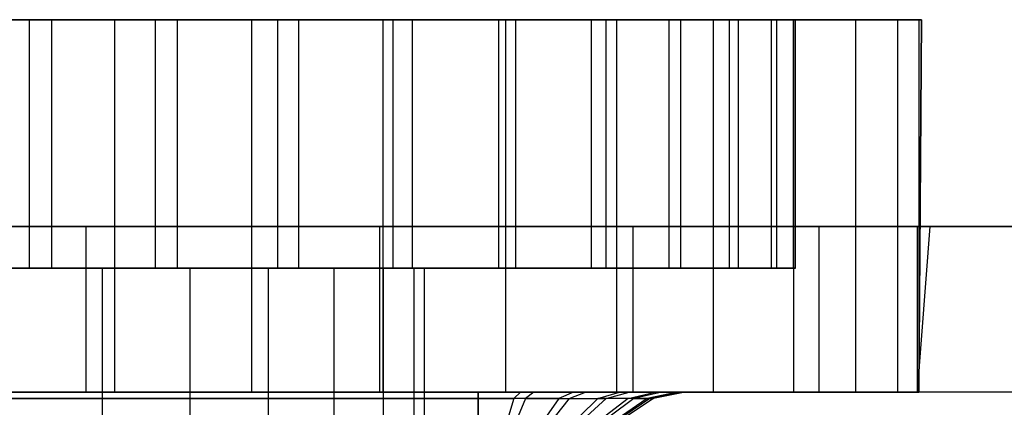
# Model space of a CAD drawing. Extents: x -3.55 to 3.54, y 0.19 to 5.65.
# Tile 40 of 58: x 2.13 to 2.6, y 3.67 to 3.86. Entities that reach past the tile are written whole.
import ezdxf

# ---------------------------------------------------------------- set-up
doc = ezdxf.new("R2010")
doc.units = 0
doc.header["$MEASUREMENT"] = 0
doc.layers.get('0').update_dxf_attribs({"color": 13, "linetype": 'CONTINUOUS'})

# ---------------------------------------------------------------- blocks, each defined once
blk = doc.blocks.new('EASY_LEFT_PM_STL')
at = {"color": 0}
for p, q in [((2.07512, 3.85851, 5.27591), (2.13527, 3.85851, 5.27256)), ((2.07512, 3.85851, 5.27591), (2.13527, 3.85851, 5.27256)), ((2.14583, 3.85851, 6.01994), (2.08561, 3.85851, 6.01829)), ((2.14583, 3.85851, 6.01994), (2.08561, 3.85851, 6.01829)), ((2.17565, 3.85851, 5.21624), (2.1094, 3.85851, 5.2137)), ((2.1094, 3.85851, 6.07921), (2.17565, 3.85851, 6.07667)), ((2.1094, 3.85851, 6.07921), (2.17565, 3.85851, 6.07667)), ((2.17565, 3.85851, 5.21624), (2.1094, 3.85851, 5.2137)), ((2.13527, 3.85851, 5.27256), (2.19518, 3.85851, 5.2789)), ((2.13527, 3.7404, 5.27256), (2.13527, 3.85851, 5.27256)), ((2.13527, 3.7404, 5.27256), (2.13527, 3.85851, 5.27256)), ((2.13527, 3.85851, 5.27256), (2.19518, 3.85851, 5.2789)), ((2.20554, 3.85851, 6.01191), (2.14583, 3.85851, 6.01994)), ((2.14583, 3.7404, 6.01994), (2.14583, 3.85851, 6.01994)), ((2.20554, 3.85851, 6.01191), (2.14583, 3.85851, 6.01994)), ((2.14583, 3.7404, 6.01994), (2.14583, 3.85851, 6.01994)), ((2.24074, 3.85851, 5.22887), (2.17565, 3.85851, 5.21624)), ((2.17565, 3.85851, 6.07667), (2.24074, 3.85851, 6.06405)), ((2.17565, 3.85851, 6.07667), (2.24074, 3.85851, 6.06405)), ((2.17565, 3.85851, 6.07667), (2.17565, 3.68135, 6.07667)), ((2.17565, 3.85851, 6.07667), (2.17565, 3.68135, 6.07667)), ((2.17565, 3.85851, 5.21624), (2.17565, 3.68135, 5.21624)), ((2.24074, 3.85851, 5.22887), (2.17565, 3.85851, 5.21624)), ((2.17565, 3.85851, 5.21624), (2.17565, 3.68135, 5.21624)), ((2.19518, 3.85851, 5.2789), (2.2533, 3.85851, 5.29478)), ((2.19518, 3.7404, 5.2789), (2.19518, 3.85851, 5.2789)), ((2.19518, 3.7404, 5.2789), (2.19518, 3.85851, 5.2789)), ((2.19518, 3.85851, 5.2789), (2.2533, 3.85851, 5.29478)), ((2.26318, 3.85851, 5.9944), (2.20554, 3.85851, 6.01191)), ((2.20554, 3.7404, 6.01191), (2.20554, 3.85851, 6.01191)), ((2.26318, 3.85851, 5.9944), (2.20554, 3.85851, 6.01191)), ((2.20554, 3.7404, 6.01191), (2.20554, 3.85851, 6.01191)), ((2.30314, 3.85851, 5.25128), (2.24074, 3.85851, 5.22887)), ((2.24074, 3.85851, 6.06405), (2.30314, 3.85851, 6.04164)), ((2.24074, 3.85851, 6.06405), (2.30314, 3.85851, 6.04164)), ((2.24074, 3.85851, 6.06405), (2.24074, 3.68135, 6.06405)), ((2.24074, 3.85851, 6.06405), (2.24074, 3.68135, 6.06405)), ((2.24074, 3.85851, 5.22887), (2.24074, 3.68135, 5.22887)), ((2.30314, 3.85851, 5.25128), (2.24074, 3.85851, 5.22887)), ((2.24074, 3.85851, 5.22887), (2.24074, 3.68135, 5.22887)), ((2.2533, 3.85851, 5.29478), (2.30811, 3.85851, 5.31978)), ((2.2533, 3.7404, 5.29478), (2.2533, 3.85851, 5.29478)), ((2.2533, 3.7404, 5.29478), (2.2533, 3.85851, 5.29478)), ((2.2533, 3.85851, 5.29478), (2.30811, 3.85851, 5.31978)), ((2.31726, 3.85851, 5.96786), (2.26318, 3.85851, 5.9944)), ((2.26318, 3.7404, 5.9944), (2.26318, 3.85851, 5.9944)), ((2.31726, 3.85851, 5.96786), (2.26318, 3.85851, 5.9944)), ((2.26318, 3.7404, 5.9944), (2.26318, 3.85851, 5.9944)), ((2.36139, 3.85851, 5.28295), (2.30314, 3.85851, 5.25128)), ((2.30314, 3.85851, 6.04164), (2.36139, 3.85851, 6.00996)), ((2.30314, 3.85851, 6.04164), (2.36139, 3.85851, 6.00996)), ((2.30314, 3.85851, 6.04164), (2.30314, 3.68135, 6.04164)), ((2.30314, 3.85851, 6.04164), (2.30314, 3.68135, 6.04164)), ((2.30314, 3.85851, 5.25128), (2.30314, 3.68135, 5.25128)), ((2.36139, 3.85851, 5.28295), (2.30314, 3.85851, 5.25128)), ((2.30314, 3.85851, 5.25128), (2.30314, 3.68135, 5.25128)), ((2.30811, 3.85851, 5.31978), (2.35819, 3.85851, 5.35325)), ((2.30811, 3.7404, 5.31978), (2.30811, 3.85851, 5.31978)), ((2.30811, 3.7404, 5.31978), (2.30811, 3.85851, 5.31978)), ((2.30811, 3.85851, 5.31978), (2.35819, 3.85851, 5.35325)), ((2.36638, 3.85851, 5.93298), (2.31726, 3.85851, 5.96786)), ((2.31726, 3.7404, 5.96786), (2.31726, 3.85851, 5.96786)), ((2.36638, 3.85851, 5.93298), (2.31726, 3.85851, 5.96786)), ((2.31726, 3.7404, 5.96786), (2.31726, 3.85851, 5.96786)), ((2.35819, 3.85851, 5.35325), (2.40225, 3.85851, 5.39434)), ((2.35819, 3.7404, 5.35325), (2.35819, 3.85851, 5.35325)), ((2.35819, 3.7404, 5.35325), (2.35819, 3.85851, 5.35325)), ((2.35819, 3.85851, 5.35325), (2.40225, 3.85851, 5.39434)), ((2.41412, 3.85851, 5.32315), (2.36139, 3.85851, 5.28295)), ((2.36139, 3.85851, 6.00996), (2.41412, 3.85851, 5.96977)), ((2.36139, 3.85851, 6.00996), (2.41412, 3.85851, 5.96977)), ((2.36139, 3.85851, 6.00996), (2.36139, 3.68135, 6.00996)), ((2.36139, 3.85851, 6.00996), (2.36139, 3.68135, 6.00996)), ((2.36139, 3.85851, 5.28295), (2.36139, 3.68135, 5.28295)), ((2.41412, 3.85851, 5.32315), (2.36139, 3.85851, 5.28295)), ((2.36139, 3.85851, 5.28295), (2.36139, 3.68135, 5.28295)), ((2.40926, 3.85851, 5.89067), (2.36638, 3.85851, 5.93298)), ((2.36638, 3.7404, 5.93298), (2.36638, 3.85851, 5.93298)), ((2.40926, 3.85851, 5.89067), (2.36638, 3.85851, 5.93298)), ((2.36638, 3.7404, 5.93298), (2.36638, 3.85851, 5.93298)), ((2.40225, 3.85851, 5.39434), (2.43914, 3.85851, 5.44196)), ((2.40225, 3.7404, 5.39434), (2.40225, 3.85851, 5.39434)), ((2.40225, 3.7404, 5.39434), (2.40225, 3.85851, 5.39434)), ((2.40225, 3.85851, 5.39434), (2.43914, 3.85851, 5.44196)), ((2.4448, 3.85851, 5.84202), (2.40926, 3.85851, 5.89067)), ((2.40926, 3.7404, 5.89067), (2.40926, 3.85851, 5.89067)), ((2.4448, 3.85851, 5.84202), (2.40926, 3.85851, 5.89067)), ((2.40926, 3.7404, 5.89067), (2.40926, 3.85851, 5.89067)), ((2.46009, 3.85851, 5.37092), (2.41412, 3.85851, 5.32315)), ((2.41412, 3.85851, 5.96977), (2.46009, 3.85851, 5.92199)), ((2.41412, 3.85851, 5.96977), (2.46009, 3.85851, 5.92199)), ((2.41412, 3.85851, 5.96977), (2.41412, 3.68135, 5.96977)), ((2.41412, 3.85851, 5.96977), (2.41412, 3.68135, 5.96977)), ((2.41412, 3.85851, 5.32315), (2.41412, 3.68135, 5.32315)), ((2.46009, 3.85851, 5.37092), (2.41412, 3.85851, 5.32315)), ((2.41412, 3.85851, 5.32315), (2.41412, 3.68135, 5.32315)), ((2.43914, 3.85851, 5.44196), (2.46791, 3.85851, 5.49489)), ((2.43914, 3.7404, 5.44196), (2.43914, 3.85851, 5.44196)), ((2.43914, 3.7404, 5.44196), (2.43914, 3.85851, 5.44196)), ((2.43914, 3.85851, 5.44196), (2.46791, 3.85851, 5.49489)), ((2.47206, 3.85851, 5.7883), (2.4448, 3.85851, 5.84202)), ((2.4448, 3.7404, 5.84202), (2.4448, 3.85851, 5.84202)), ((2.47206, 3.85851, 5.7883), (2.4448, 3.85851, 5.84202)), ((2.4448, 3.7404, 5.84202), (2.4448, 3.85851, 5.84202)), ((2.49824, 3.85851, 5.42515), (2.46009, 3.85851, 5.37092)), ((2.46009, 3.85851, 5.92199), (2.49824, 3.85851, 5.86776)), ((2.46009, 3.85851, 5.92199), (2.49824, 3.85851, 5.86776)), ((2.46009, 3.85851, 5.92199), (2.46009, 3.68135, 5.92199)), ((2.46009, 3.85851, 5.92199), (2.46009, 3.68135, 5.92199)), ((2.46009, 3.85851, 5.37092), (2.46009, 3.68135, 5.37092)), ((2.49824, 3.85851, 5.42515), (2.46009, 3.85851, 5.37092)), ((2.46009, 3.85851, 5.37092), (2.46009, 3.68135, 5.37092)), ((2.46791, 3.85851, 5.49489), (2.48781, 3.85851, 5.55175)), ((2.46791, 3.7404, 5.49489), (2.46791, 3.85851, 5.49489)), ((2.46791, 3.7404, 5.49489), (2.46791, 3.85851, 5.49489)), ((2.46791, 3.85851, 5.49489), (2.48781, 3.85851, 5.55175)), ((2.49034, 3.85851, 5.7309), (2.47206, 3.85851, 5.7883)), ((2.47206, 3.7404, 5.7883), (2.47206, 3.85851, 5.7883)), ((2.49034, 3.85851, 5.7309), (2.47206, 3.85851, 5.7883)), ((2.47206, 3.7404, 5.7883), (2.47206, 3.85851, 5.7883)), ((2.48781, 3.85851, 5.55175), (2.49832, 3.85851, 5.61107)), ((2.48781, 3.7404, 5.55175), (2.48781, 3.85851, 5.55175)), ((2.48781, 3.7404, 5.55175), (2.48781, 3.85851, 5.55175)), ((2.48781, 3.85851, 5.55175), (2.49832, 3.85851, 5.61107)), ((2.49917, 3.85851, 5.67131), (2.49034, 3.85851, 5.7309)), ((2.49034, 3.7404, 5.7309), (2.49034, 3.85851, 5.7309)), ((2.49917, 3.85851, 5.67131), (2.49034, 3.85851, 5.7309)), ((2.49034, 3.7404, 5.7309), (2.49034, 3.85851, 5.7309)), ((2.52766, 3.85851, 5.48457), (2.49824, 3.85851, 5.42515)), ((2.49824, 3.85851, 5.86776), (2.52766, 3.85851, 5.80835)), ((2.49824, 3.85851, 5.86776), (2.52766, 3.85851, 5.80835)), ((2.49824, 3.85851, 5.86776), (2.49824, 3.68135, 5.86776)), ((2.49824, 3.85851, 5.86776), (2.49824, 3.68135, 5.86776)), ((2.49824, 3.85851, 5.42515), (2.49824, 3.68135, 5.42515)), ((2.52766, 3.85851, 5.48457), (2.49824, 3.85851, 5.42515)), ((2.49824, 3.85851, 5.42515), (2.49824, 3.68135, 5.42515)), ((2.49832, 3.85851, 5.61107), (2.49917, 3.85851, 5.67131)), ((2.49832, 3.7404, 5.61107), (2.49832, 3.85851, 5.61107)), ((2.49832, 3.7404, 5.61107), (2.49832, 3.85851, 5.61107)), ((2.49832, 3.85851, 5.61107), (2.49917, 3.85851, 5.67131)), ((2.49917, 3.7404, 5.67131), (2.49917, 3.85851, 5.67131)), ((2.49917, 3.7404, 5.67131), (2.49917, 3.85851, 5.67131)), ((2.54766, 3.85851, 5.54778), (2.52766, 3.85851, 5.48457)), ((2.52766, 3.85851, 5.80835), (2.54766, 3.85851, 5.74513)), ((2.52766, 3.85851, 5.80835), (2.54766, 3.85851, 5.74513)), ((2.52766, 3.85851, 5.80835), (2.52766, 3.68135, 5.80835)), ((2.52766, 3.85851, 5.80835), (2.52766, 3.68135, 5.80835)), ((2.52766, 3.85851, 5.48457), (2.52766, 3.68135, 5.48457)), ((2.54766, 3.85851, 5.54778), (2.52766, 3.85851, 5.48457)), ((2.52766, 3.85851, 5.48457), (2.52766, 3.68135, 5.48457)), ((2.54766, 3.85851, 5.74513), (2.55778, 3.85851, 5.67961)), ((2.55778, 3.85851, 5.61331), (2.54766, 3.85851, 5.54778)), ((2.54766, 3.85851, 5.74513), (2.55778, 3.85851, 5.67961)), ((2.54766, 3.85851, 5.74513), (2.54766, 3.68135, 5.74513)), ((2.54766, 3.85851, 5.74513), (2.54766, 3.68135, 5.74513)), ((2.54766, 3.85851, 5.54778), (2.54766, 3.68135, 5.54778)), ((2.55778, 3.85851, 5.61331), (2.54766, 3.85851, 5.54778)), ((2.54766, 3.85851, 5.54778), (2.54766, 3.68135, 5.54778)), ((2.55778, 3.85851, 5.67961), (2.55906, 3.85851, 5.64646)), ((2.55906, 3.85851, 5.64646), (2.55778, 3.85851, 5.61331)), ((2.55778, 3.85851, 5.67961), (2.55906, 3.85851, 5.64646)), ((2.55778, 3.85851, 5.67961), (2.55778, 3.68135, 5.67961)), ((2.55778, 3.68135, 5.67961), (2.55906, 3.85851, 5.64646)), ((2.55778, 3.85851, 5.67961), (2.55778, 3.68135, 5.67961)), ((2.55778, 3.85851, 5.61331), (2.55778, 3.68135, 5.61331)), ((2.55778, 3.85851, 5.61331), (2.55778, 3.68135, 5.61331)), ((2.55906, 3.85851, 5.64646), (2.55778, 3.85851, 5.61331)), ((2.55906, 3.85851, 5.64646), (2.55778, 3.68135, 5.61331)), ((2.55906, 3.85851, 5.64646), (2.55778, 3.68135, 5.61331)), ((2.55778, 3.68135, 5.67961), (2.55906, 3.85851, 5.64646)), ((-3.54331, 3.76009, 6.35512), (3.54331, 3.76009, 6.35512)), ((3.54331, 3.76009, 4.9378), (-3.54331, 3.76009, 4.9378)), ((-3.54331, 3.76009, 6.35512), (3.54331, 3.76009, 6.35512)), ((3.54331, 3.76009, 4.9378), (-3.54331, 3.76009, 4.9378)), ((2.16207, 3.76009, 6.08197), (2.01871, 3.76009, 6.07009)), ((2.01871, 3.76009, 5.22282), (2.16207, 3.76009, 5.21094)), ((2.01871, 3.76009, 5.22282), (2.16207, 3.76009, 5.21094)), ((2.16207, 3.76009, 6.08197), (2.01871, 3.76009, 6.07009)), ((2.30153, 3.76009, 6.04666), (2.16207, 3.76009, 6.08197)), ((2.16207, 3.76009, 5.21094), (2.30153, 3.76009, 5.24626)), ((2.16207, 3.76009, 5.21094), (2.30153, 3.76009, 5.24626)), ((2.16207, 3.76009, 5.21094), (2.16207, 3.68135, 5.21094)), ((2.16207, 3.76009, 5.21094), (2.16207, 3.68135, 5.21094)), ((2.16207, 3.76009, 6.08197), (2.16207, 3.68135, 6.08197)), ((2.16207, 3.76009, 6.08197), (2.16207, 3.68135, 6.08197)), ((2.30153, 3.76009, 6.04666), (2.16207, 3.76009, 6.08197)), ((2.42196, 3.76009, 5.96797), (2.30153, 3.76009, 6.04666)), ((2.30153, 3.76009, 5.24626), (2.42196, 3.76009, 5.32494)), ((2.30153, 3.76009, 5.24626), (2.42196, 3.76009, 5.32494)), ((2.30153, 3.76009, 5.24626), (2.30153, 3.68135, 5.24626)), ((2.30153, 3.76009, 5.24626), (2.30153, 3.68135, 5.24626)), ((2.30153, 3.76009, 6.04666), (2.30153, 3.68135, 6.04666)), ((2.30153, 3.76009, 6.04666), (2.30153, 3.68135, 6.04666)), ((2.42196, 3.76009, 5.96797), (2.30153, 3.76009, 6.04666)), ((2.51032, 3.76009, 5.85445), (2.42196, 3.76009, 5.96797)), ((2.42196, 3.76009, 5.32494), (2.51032, 3.76009, 5.43846)), ((2.42196, 3.76009, 5.32494), (2.51032, 3.76009, 5.43846)), ((2.42196, 3.76009, 5.32494), (2.42196, 3.68135, 5.32494)), ((2.42196, 3.76009, 5.32494), (2.42196, 3.68135, 5.32494)), ((2.42196, 3.76009, 5.96797), (2.42196, 3.68135, 5.96797)), ((2.42196, 3.76009, 5.96797), (2.42196, 3.68135, 5.96797)), ((2.51032, 3.76009, 5.85445), (2.42196, 3.76009, 5.96797)), ((2.55703, 3.76009, 5.71839), (2.51032, 3.76009, 5.85445)), ((2.51032, 3.76009, 5.43846), (2.55703, 3.76009, 5.57453)), ((2.51032, 3.76009, 5.85445), (2.51032, 3.68135, 5.85445)), ((2.55703, 3.76009, 5.71839), (2.51032, 3.76009, 5.85445)), ((2.51032, 3.76009, 5.43846), (2.55703, 3.76009, 5.57453)), ((2.51032, 3.76009, 5.43846), (2.51032, 3.68135, 5.43846)), ((2.51032, 3.76009, 5.43846), (2.51032, 3.68135, 5.43846)), ((2.51032, 3.76009, 5.85445), (2.51032, 3.68135, 5.85445)), ((2.56299, 3.76009, 5.64646), (2.55703, 3.76009, 5.71839)), ((2.55703, 3.76009, 5.57453), (2.56299, 3.76009, 5.64646)), ((2.55703, 3.76009, 5.71839), (2.55703, 3.68135, 5.71839)), ((2.55703, 3.76009, 5.71839), (2.55703, 3.68135, 5.71839)), ((2.56299, 3.76009, 5.64646), (2.55703, 3.76009, 5.71839)), ((2.56299, 3.76009, 5.64646), (2.55703, 3.68135, 5.71839)), ((2.56299, 3.76009, 5.64646), (2.55703, 3.68135, 5.71839)), ((2.56299, 3.76009, 5.64646), (2.55703, 3.68135, 5.57453)), ((2.56299, 3.76009, 5.64646), (2.55703, 3.68135, 5.57453)), ((2.55703, 3.76009, 5.57453), (2.56299, 3.76009, 5.64646)), ((2.55703, 3.76009, 5.57453), (2.55703, 3.68135, 5.57453)), ((2.55703, 3.76009, 5.57453), (2.55703, 3.68135, 5.57453)), ((2.13527, 3.7404, 5.27256), (2.07512, 3.7404, 5.27591)), ((2.13527, 3.7404, 5.27256), (2.07512, 3.7404, 5.27591)), ((2.08561, 3.7404, 6.01829), (2.14583, 3.7404, 6.01994)), ((2.08561, 3.7404, 6.01829), (2.14583, 3.7404, 6.01994)), ((2.12598, 3.7404, 5.44961), (2.16979, 3.7404, 5.45454)), ((2.16979, 3.7404, 5.83837), (2.12598, 3.7404, 5.84331)), ((2.16979, 3.7404, 5.83837), (2.12598, 3.7404, 5.84331)), ((2.12598, 3.7404, 5.44961), (2.16979, 3.7404, 5.45454)), ((2.19518, 3.7404, 5.2789), (2.13527, 3.7404, 5.27256)), ((2.19518, 3.7404, 5.2789), (2.13527, 3.7404, 5.27256)), ((2.14583, 3.7404, 6.01994), (2.20554, 3.7404, 6.01191)), ((2.14583, 3.7404, 6.01994), (2.20554, 3.7404, 6.01191)), ((2.16979, 3.7404, 5.45454), (2.21139, 3.7404, 5.4691)), ((2.21139, 3.7404, 5.82381), (2.16979, 3.7404, 5.83837)), ((2.16979, 3.7404, 5.83837), (2.16979, 3.66166, 5.83837)), ((2.16979, 3.7404, 5.83837), (2.16979, 3.66166, 5.83837)), ((2.21139, 3.7404, 5.82381), (2.16979, 3.7404, 5.83837)), ((2.16979, 3.7404, 5.45454), (2.21139, 3.7404, 5.4691)), ((2.16979, 3.7404, 5.45454), (2.16979, 3.66166, 5.45454)), ((2.16979, 3.7404, 5.45454), (2.16979, 3.66166, 5.45454)), ((2.2533, 3.7404, 5.29478), (2.19518, 3.7404, 5.2789)), ((2.2533, 3.7404, 5.29478), (2.19518, 3.7404, 5.2789)), ((2.20554, 3.7404, 6.01191), (2.26318, 3.7404, 5.9944)), ((2.20554, 3.7404, 6.01191), (2.26318, 3.7404, 5.9944)), ((2.21139, 3.7404, 5.4691), (2.24872, 3.7404, 5.49255)), ((2.24872, 3.7404, 5.80036), (2.21139, 3.7404, 5.82381)), ((2.21139, 3.7404, 5.82381), (2.21139, 3.66166, 5.82381)), ((2.21139, 3.7404, 5.82381), (2.21139, 3.66166, 5.82381)), ((2.24872, 3.7404, 5.80036), (2.21139, 3.7404, 5.82381)), ((2.21139, 3.7404, 5.4691), (2.24872, 3.7404, 5.49255)), ((2.21139, 3.7404, 5.4691), (2.21139, 3.66166, 5.4691)), ((2.21139, 3.7404, 5.4691), (2.21139, 3.66166, 5.4691)), ((2.24872, 3.7404, 5.49255), (2.27989, 3.7404, 5.52372)), ((2.27989, 3.7404, 5.76919), (2.24872, 3.7404, 5.80036)), ((2.24872, 3.7404, 5.80036), (2.24872, 3.66166, 5.80036)), ((2.24872, 3.7404, 5.80036), (2.24872, 3.66166, 5.80036)), ((2.27989, 3.7404, 5.76919), (2.24872, 3.7404, 5.80036)), ((2.24872, 3.7404, 5.49255), (2.27989, 3.7404, 5.52372)), ((2.24872, 3.7404, 5.49255), (2.24872, 3.66166, 5.49255)), ((2.24872, 3.7404, 5.49255), (2.24872, 3.66166, 5.49255)), ((2.30811, 3.7404, 5.31978), (2.2533, 3.7404, 5.29478)), ((2.30811, 3.7404, 5.31978), (2.2533, 3.7404, 5.29478)), ((2.26318, 3.7404, 5.9944), (2.31726, 3.7404, 5.96786)), ((2.26318, 3.7404, 5.9944), (2.31726, 3.7404, 5.96786)), ((2.27989, 3.7404, 5.52372), (2.30334, 3.7404, 5.56105)), ((2.30334, 3.7404, 5.73187), (2.27989, 3.7404, 5.76919)), ((2.27989, 3.7404, 5.76919), (2.27989, 3.66166, 5.76919)), ((2.27989, 3.7404, 5.76919), (2.27989, 3.66166, 5.76919)), ((2.30334, 3.7404, 5.73187), (2.27989, 3.7404, 5.76919)), ((2.27989, 3.7404, 5.52372), (2.30334, 3.7404, 5.56105)), ((2.27989, 3.7404, 5.52372), (2.27989, 3.66166, 5.52372)), ((2.27989, 3.7404, 5.52372), (2.27989, 3.66166, 5.52372)), ((2.30334, 3.7404, 5.56105), (2.3179, 3.7404, 5.60265)), ((2.3179, 3.7404, 5.69026), (2.30334, 3.7404, 5.73187)), ((2.30334, 3.7404, 5.73187), (2.30334, 3.66166, 5.73187)), ((2.30334, 3.7404, 5.73187), (2.30334, 3.66166, 5.73187)), ((2.3179, 3.7404, 5.69026), (2.30334, 3.7404, 5.73187)), ((2.30334, 3.7404, 5.56105), (2.3179, 3.7404, 5.60265)), ((2.30334, 3.7404, 5.56105), (2.30334, 3.66166, 5.56105)), ((2.30334, 3.7404, 5.56105), (2.30334, 3.66166, 5.56105)), ((2.35819, 3.7404, 5.35325), (2.30811, 3.7404, 5.31978)), ((2.35819, 3.7404, 5.35325), (2.30811, 3.7404, 5.31978)), ((2.31726, 3.7404, 5.96786), (2.36638, 3.7404, 5.93298)), ((2.31726, 3.7404, 5.96786), (2.36638, 3.7404, 5.93298)), ((2.3179, 3.7404, 5.60265), (2.32283, 3.7404, 5.64646)), ((2.32283, 3.7404, 5.64646), (2.3179, 3.7404, 5.69026)), ((2.3179, 3.7404, 5.69026), (2.3179, 3.66166, 5.69026)), ((2.3179, 3.7404, 5.69026), (2.3179, 3.66166, 5.69026)), ((2.32283, 3.7404, 5.64646), (2.3179, 3.7404, 5.69026)), ((2.3179, 3.7404, 5.60265), (2.32283, 3.7404, 5.64646)), ((2.3179, 3.7404, 5.60265), (2.3179, 3.66166, 5.60265)), ((2.3179, 3.7404, 5.60265), (2.3179, 3.66166, 5.60265)), ((2.32283, 3.7404, 5.64646), (2.32283, 3.66166, 5.64646)), ((2.32283, 3.7404, 5.64646), (2.32283, 3.66166, 5.64646)), ((2.40225, 3.7404, 5.39434), (2.35819, 3.7404, 5.35325)), ((2.40225, 3.7404, 5.39434), (2.35819, 3.7404, 5.35325)), ((2.36638, 3.7404, 5.93298), (2.40926, 3.7404, 5.89067)), ((2.36638, 3.7404, 5.93298), (2.40926, 3.7404, 5.89067)), ((2.43914, 3.7404, 5.44196), (2.40225, 3.7404, 5.39434)), ((2.43914, 3.7404, 5.44196), (2.40225, 3.7404, 5.39434)), ((2.40926, 3.7404, 5.89067), (2.4448, 3.7404, 5.84202)), ((2.40926, 3.7404, 5.89067), (2.4448, 3.7404, 5.84202)), ((2.46791, 3.7404, 5.49489), (2.43914, 3.7404, 5.44196)), ((2.46791, 3.7404, 5.49489), (2.43914, 3.7404, 5.44196)), ((2.4448, 3.7404, 5.84202), (2.47206, 3.7404, 5.7883)), ((2.4448, 3.7404, 5.84202), (2.47206, 3.7404, 5.7883)), ((2.48781, 3.7404, 5.55175), (2.46791, 3.7404, 5.49489)), ((2.48781, 3.7404, 5.55175), (2.46791, 3.7404, 5.49489)), ((2.47206, 3.7404, 5.7883), (2.49034, 3.7404, 5.7309)), ((2.47206, 3.7404, 5.7883), (2.49034, 3.7404, 5.7309)), ((2.49832, 3.7404, 5.61107), (2.48781, 3.7404, 5.55175)), ((2.49832, 3.7404, 5.61107), (2.48781, 3.7404, 5.55175)), ((2.49034, 3.7404, 5.7309), (2.49917, 3.7404, 5.67131)), ((2.49034, 3.7404, 5.7309), (2.49917, 3.7404, 5.67131)), ((2.49917, 3.7404, 5.67131), (2.49832, 3.7404, 5.61107)), ((2.49917, 3.7404, 5.67131), (2.49832, 3.7404, 5.61107)), ((3.54331, 3.68135, 4.85906), (-3.54331, 3.68135, 4.85906)), ((3.54331, 3.68135, 4.85906), (-3.54331, 3.68135, 4.85906)), ((3.54331, 3.68135, 6.43386), (-3.54331, 3.68135, 6.43386)), ((3.54331, 3.68135, 6.43386), (-3.54331, 3.68135, 6.43386)), ((1.9036, 3.68135, 5.96726), (2.34837, 3.68135, 5.96726)), ((2.34837, 3.68135, 5.32565), (1.9036, 3.68135, 5.32565)), ((2.34837, 3.68135, 5.32565), (1.9036, 3.68135, 5.32565)), ((1.9036, 3.68135, 5.96726), (2.34837, 3.68135, 5.96726)), ((2.34837, 3.67838, 5.34064), (1.9036, 3.67838, 5.34064)), ((2.34837, 3.67838, 5.34064), (1.9036, 3.67838, 5.34064)), ((1.9036, 3.67838, 5.95227), (2.34837, 3.67838, 5.95227)), ((1.9036, 3.67838, 5.95227), (2.34837, 3.67838, 5.95227)), ((2.01871, 3.68135, 6.07009), (2.16207, 3.68135, 6.08197)), ((2.16207, 3.68135, 5.21094), (2.01871, 3.68135, 5.22282)), ((2.16207, 3.68135, 5.21094), (2.01871, 3.68135, 5.22282)), ((2.01871, 3.68135, 6.07009), (2.16207, 3.68135, 6.08197)), ((2.1094, 3.68135, 5.2137), (2.17565, 3.68135, 5.21624)), ((2.17565, 3.68135, 6.07667), (2.1094, 3.68135, 6.07921)), ((2.17565, 3.68135, 6.07667), (2.1094, 3.68135, 6.07921)), ((2.1094, 3.68135, 5.2137), (2.17565, 3.68135, 5.21624)), ((2.16207, 3.68135, 6.08197), (2.30153, 3.68135, 6.04666)), ((2.30153, 3.68135, 5.24626), (2.16207, 3.68135, 5.21094)), ((2.30153, 3.68135, 5.24626), (2.16207, 3.68135, 5.21094)), ((2.16207, 3.68135, 6.08197), (2.30153, 3.68135, 6.04666)), ((2.17565, 3.68135, 5.21624), (2.24074, 3.68135, 5.22887)), ((2.24074, 3.68135, 6.06405), (2.17565, 3.68135, 6.07667)), ((2.24074, 3.68135, 6.06405), (2.17565, 3.68135, 6.07667)), ((2.17565, 3.68135, 5.21624), (2.24074, 3.68135, 5.22887)), ((2.24074, 3.68135, 5.22887), (2.30314, 3.68135, 5.25128)), ((2.30314, 3.68135, 6.04164), (2.24074, 3.68135, 6.06405)), ((2.30314, 3.68135, 6.04164), (2.24074, 3.68135, 6.06405)), ((2.24074, 3.68135, 5.22887), (2.30314, 3.68135, 5.25128)), ((2.30153, 3.68135, 6.04666), (2.42196, 3.68135, 5.96797)), ((2.42196, 3.68135, 5.32494), (2.30153, 3.68135, 5.24626)), ((2.42196, 3.68135, 5.32494), (2.30153, 3.68135, 5.24626)), ((2.30153, 3.68135, 6.04666), (2.42196, 3.68135, 5.96797)), ((2.30314, 3.68135, 5.25128), (2.36139, 3.68135, 5.28295)), ((2.36139, 3.68135, 6.00996), (2.30314, 3.68135, 6.04164)), ((2.36139, 3.68135, 6.00996), (2.30314, 3.68135, 6.04164)), ((2.30314, 3.68135, 5.25128), (2.36139, 3.68135, 5.28295)), ((2.34837, 3.68135, 5.96726), (2.3749, 3.68135, 5.96362)), ((2.36851, 3.68135, 5.32774), (2.34837, 3.68135, 5.32565)), ((2.36851, 3.68135, 5.32774), (2.34837, 3.68135, 5.32565)), ((2.34837, 3.67838, 5.34064), (2.34837, 3.68135, 5.32565)), ((2.34837, 3.67838, 5.34064), (2.34837, 3.68135, 5.32565)), ((2.34837, 3.68135, 5.96726), (2.3749, 3.68135, 5.96362)), ((2.34837, 3.68135, 5.96726), (2.34837, 3.67838, 5.95227)), ((2.34837, 3.68135, 5.96726), (2.34837, 3.67838, 5.95227)), ((2.34837, 3.67838, 5.34064), (2.36545, 3.67839, 5.34239)), ((2.34837, 3.67838, 5.34064), (2.36545, 3.67839, 5.34239)), ((2.37086, 3.67839, 5.9492), (2.34837, 3.67838, 5.95227)), ((2.37086, 3.67839, 5.9492), (2.34837, 3.67838, 5.95227)), ((2.34837, 3.66994, 5.35337), (2.34837, 3.67838, 5.34064)), ((2.34837, 3.66994, 5.35337), (2.34837, 3.67838, 5.34064)), ((2.34837, 3.67838, 5.95227), (2.34837, 3.66994, 5.93954)), ((2.34837, 3.67838, 5.95227), (2.34837, 3.66994, 5.93954)), ((2.36139, 3.68135, 5.28295), (2.41412, 3.68135, 5.32315)), ((2.41412, 3.68135, 5.96977), (2.36139, 3.68135, 6.00996)), ((2.41412, 3.68135, 5.96977), (2.36139, 3.68135, 6.00996)), ((2.36139, 3.68135, 5.28295), (2.41412, 3.68135, 5.32315)), ((2.36545, 3.67839, 5.34239), (2.36284, 3.66996, 5.35485)), ((2.36545, 3.67839, 5.34239), (2.36284, 3.66996, 5.35485)), ((2.36851, 3.68135, 5.32774), (2.36545, 3.67839, 5.34239)), ((2.36851, 3.68135, 5.32774), (2.36545, 3.67839, 5.34239)), ((2.38684, 3.67839, 5.35001), (2.36545, 3.67839, 5.34239)), ((2.38684, 3.67839, 5.35001), (2.36545, 3.67839, 5.34239)), ((2.37086, 3.67839, 5.9492), (2.36743, 3.66996, 5.93695)), ((2.37086, 3.67839, 5.9492), (2.36743, 3.66996, 5.93695)), ((2.39373, 3.68135, 5.33673), (2.36851, 3.68135, 5.32774)), ((2.39373, 3.68135, 5.33673), (2.36851, 3.68135, 5.32774)), ((2.3749, 3.68135, 5.96362), (2.37086, 3.67839, 5.9492)), ((2.3749, 3.68135, 5.96362), (2.37086, 3.67839, 5.9492)), ((2.37086, 3.67839, 5.9492), (2.3917, 3.67839, 5.94017)), ((2.37086, 3.67839, 5.9492), (2.3917, 3.67839, 5.94017)), ((2.3749, 3.68135, 5.96362), (2.39946, 3.68135, 5.95296)), ((2.3749, 3.68135, 5.96362), (2.39946, 3.68135, 5.95296)), ((2.38684, 3.67839, 5.35001), (2.38098, 3.66998, 5.36129)), ((2.38684, 3.67839, 5.35001), (2.38098, 3.66998, 5.36129)), ((2.3917, 3.67839, 5.94017), (2.3851, 3.66998, 5.92931)), ((2.3917, 3.67839, 5.94017), (2.3851, 3.66998, 5.92931)), ((2.39373, 3.68135, 5.33673), (2.38684, 3.67839, 5.35001)), ((2.39373, 3.68135, 5.33673), (2.38684, 3.67839, 5.35001)), ((2.38684, 3.67839, 5.35001), (2.40538, 3.67839, 5.36312)), ((2.38684, 3.67839, 5.35001), (2.40538, 3.67839, 5.36312)), ((2.3917, 3.67839, 5.94017), (2.39946, 3.68135, 5.95296)), ((2.3917, 3.67839, 5.94017), (2.39946, 3.68135, 5.95296)), ((2.3917, 3.67839, 5.94017), (2.40932, 3.67839, 5.92586)), ((2.3917, 3.67839, 5.94017), (2.40932, 3.67839, 5.92586)), ((2.4156, 3.68135, 5.3522), (2.39373, 3.68135, 5.33673)), ((2.4156, 3.68135, 5.3522), (2.39373, 3.68135, 5.33673)), ((2.3967, 3.66999, 5.3724), (2.40538, 3.67839, 5.36312)), ((2.3967, 3.66999, 5.3724), (2.40538, 3.67839, 5.36312)), ((2.39946, 3.68135, 5.95296), (2.42025, 3.68135, 5.93607)), ((2.39946, 3.68135, 5.95296), (2.42025, 3.68135, 5.93607)), ((2.40004, 3.66999, 5.91717), (2.40932, 3.67839, 5.92586)), ((2.40004, 3.66999, 5.91717), (2.40932, 3.67839, 5.92586)), ((2.40538, 3.67839, 5.36312), (2.4156, 3.68135, 5.3522)), ((2.40538, 3.67839, 5.36312), (2.4156, 3.68135, 5.3522)), ((2.4197, 3.67839, 5.38074), (2.40538, 3.67839, 5.36312)), ((2.4197, 3.67839, 5.38074), (2.40538, 3.67839, 5.36312)), ((2.4197, 3.67839, 5.38074), (2.40883, 3.66998, 5.38734)), ((2.4197, 3.67839, 5.38074), (2.40883, 3.66998, 5.38734)), ((2.40932, 3.67839, 5.92586), (2.42025, 3.68135, 5.93607)), ((2.40932, 3.67839, 5.92586), (2.42025, 3.68135, 5.93607)), ((2.42243, 3.67839, 5.90731), (2.40932, 3.67839, 5.92586)), ((2.42243, 3.67839, 5.90731), (2.40932, 3.67839, 5.92586)), ((2.42243, 3.67839, 5.90731), (2.41115, 3.66998, 5.90145)), ((2.42243, 3.67839, 5.90731), (2.41115, 3.66998, 5.90145)), ((2.41412, 3.68135, 5.32315), (2.46009, 3.68135, 5.37092)), ((2.46009, 3.68135, 5.92199), (2.41412, 3.68135, 5.96977)), ((2.46009, 3.68135, 5.92199), (2.41412, 3.68135, 5.96977)), ((2.41412, 3.68135, 5.32315), (2.46009, 3.68135, 5.37092)), ((2.43248, 3.68135, 5.37298), (2.4156, 3.68135, 5.3522)), ((2.43248, 3.68135, 5.37298), (2.4156, 3.68135, 5.3522)), ((2.42873, 3.67839, 5.40158), (2.41648, 3.66996, 5.40501)), ((2.42873, 3.67839, 5.40158), (2.41648, 3.66996, 5.40501)), ((2.43005, 3.67839, 5.88592), (2.4176, 3.66996, 5.88332)), ((2.43005, 3.67839, 5.88592), (2.4176, 3.66996, 5.88332)), ((2.4318, 3.67838, 5.42407), (2.41907, 3.66994, 5.42407)), ((2.4318, 3.67838, 5.86884), (2.41907, 3.66994, 5.86884)), ((2.4318, 3.67838, 5.42407), (2.41907, 3.66994, 5.42407)), ((2.4318, 3.67838, 5.86884), (2.41907, 3.66994, 5.86884)), ((2.4197, 3.67839, 5.38074), (2.43248, 3.68135, 5.37298)), ((2.4197, 3.67839, 5.38074), (2.43248, 3.68135, 5.37298)), ((2.42873, 3.67839, 5.40158), (2.4197, 3.67839, 5.38074)), ((2.42873, 3.67839, 5.40158), (2.4197, 3.67839, 5.38074)), ((2.42025, 3.68135, 5.93607), (2.43571, 3.68135, 5.91421)), ((2.42025, 3.68135, 5.93607), (2.43571, 3.68135, 5.91421)), ((2.42196, 3.68135, 5.96797), (2.51032, 3.68135, 5.85445)), ((2.51032, 3.68135, 5.43846), (2.42196, 3.68135, 5.32494)), ((2.51032, 3.68135, 5.43846), (2.42196, 3.68135, 5.32494)), ((2.42196, 3.68135, 5.96797), (2.51032, 3.68135, 5.85445)), ((2.43571, 3.68135, 5.91421), (2.42243, 3.67839, 5.90731)), ((2.43571, 3.68135, 5.91421), (2.42243, 3.67839, 5.90731)), ((2.42243, 3.67839, 5.90731), (2.43005, 3.67839, 5.88592)), ((2.42243, 3.67839, 5.90731), (2.43005, 3.67839, 5.88592)), ((2.44314, 3.68135, 5.39754), (2.42873, 3.67839, 5.40158)), ((2.44314, 3.68135, 5.39754), (2.42873, 3.67839, 5.40158)), ((2.42873, 3.67839, 5.40158), (2.4318, 3.67838, 5.42407)), ((2.42873, 3.67839, 5.40158), (2.4318, 3.67838, 5.42407)), ((2.4447, 3.68135, 5.88898), (2.43005, 3.67839, 5.88592)), ((2.4447, 3.68135, 5.88898), (2.43005, 3.67839, 5.88592)), ((2.4318, 3.67838, 5.86884), (2.43005, 3.67839, 5.88592)), ((2.4318, 3.67838, 5.86884), (2.43005, 3.67839, 5.88592)), ((2.44679, 3.68135, 5.42407), (2.4318, 3.67838, 5.42407)), ((2.44679, 3.68135, 5.86884), (2.4318, 3.67838, 5.86884)), ((2.44679, 3.68135, 5.42407), (2.4318, 3.67838, 5.42407)), ((2.44679, 3.68135, 5.86884), (2.4318, 3.67838, 5.86884)), ((2.4318, 3.67838, 5.86884), (2.4318, 3.67838, 5.42407)), ((2.4318, 3.67838, 5.86884), (2.4318, 3.67838, 5.42407)), ((2.44314, 3.68135, 5.39754), (2.43248, 3.68135, 5.37298)), ((2.44314, 3.68135, 5.39754), (2.43248, 3.68135, 5.37298)), ((2.43571, 3.68135, 5.91421), (2.4447, 3.68135, 5.88898)), ((2.43571, 3.68135, 5.91421), (2.4447, 3.68135, 5.88898)), ((2.44679, 3.68135, 5.42407), (2.44314, 3.68135, 5.39754)), ((2.44679, 3.68135, 5.42407), (2.44314, 3.68135, 5.39754)), ((2.4447, 3.68135, 5.88898), (2.44679, 3.68135, 5.86884)), ((2.4447, 3.68135, 5.88898), (2.44679, 3.68135, 5.86884)), ((2.44679, 3.68135, 5.86884), (2.44679, 3.68135, 5.42407)), ((2.44679, 3.68135, 5.86884), (2.44679, 3.68135, 5.42407)), ((2.46009, 3.68135, 5.37092), (2.49824, 3.68135, 5.42515)), ((2.49824, 3.68135, 5.86776), (2.46009, 3.68135, 5.92199)), ((2.49824, 3.68135, 5.86776), (2.46009, 3.68135, 5.92199)), ((2.46009, 3.68135, 5.37092), (2.49824, 3.68135, 5.42515)), ((2.49824, 3.68135, 5.42515), (2.52766, 3.68135, 5.48457)), ((2.52766, 3.68135, 5.80835), (2.49824, 3.68135, 5.86776)), ((2.52766, 3.68135, 5.80835), (2.49824, 3.68135, 5.86776)), ((2.49824, 3.68135, 5.42515), (2.52766, 3.68135, 5.48457)), ((2.51032, 3.68135, 5.85445), (2.55703, 3.68135, 5.71839)), ((2.55703, 3.68135, 5.57453), (2.51032, 3.68135, 5.43846)), ((2.51032, 3.68135, 5.85445), (2.55703, 3.68135, 5.71839)), ((2.55703, 3.68135, 5.57453), (2.51032, 3.68135, 5.43846)), ((2.52766, 3.68135, 5.48457), (2.54766, 3.68135, 5.54778)), ((2.54766, 3.68135, 5.74513), (2.52766, 3.68135, 5.80835)), ((2.54766, 3.68135, 5.74513), (2.52766, 3.68135, 5.80835)), ((2.52766, 3.68135, 5.48457), (2.54766, 3.68135, 5.54778)), ((2.54766, 3.68135, 5.54778), (2.55778, 3.68135, 5.61331)), ((2.55778, 3.68135, 5.67961), (2.54766, 3.68135, 5.74513)), ((2.55778, 3.68135, 5.67961), (2.54766, 3.68135, 5.74513)), ((2.54766, 3.68135, 5.54778), (2.55778, 3.68135, 5.61331)), ((2.55703, 3.68135, 5.71839), (2.55703, 3.68135, 5.57453)), ((2.55703, 3.68135, 5.71839), (2.55703, 3.68135, 5.57453)), ((2.55778, 3.68135, 5.61331), (2.55778, 3.68135, 5.67961)), ((2.55778, 3.68135, 5.61331), (2.55778, 3.68135, 5.67961))]:
    blk.add_line(p, q, dxfattribs=at)

msp = doc.modelspace()

# ---------------------------------------------------------------- block references
at = {"color": 0}
msp.add_blockref('EASY_LEFT_PM_STL', (0, 0), dxfattribs=at)

doc.saveas('drawing.dxf')
